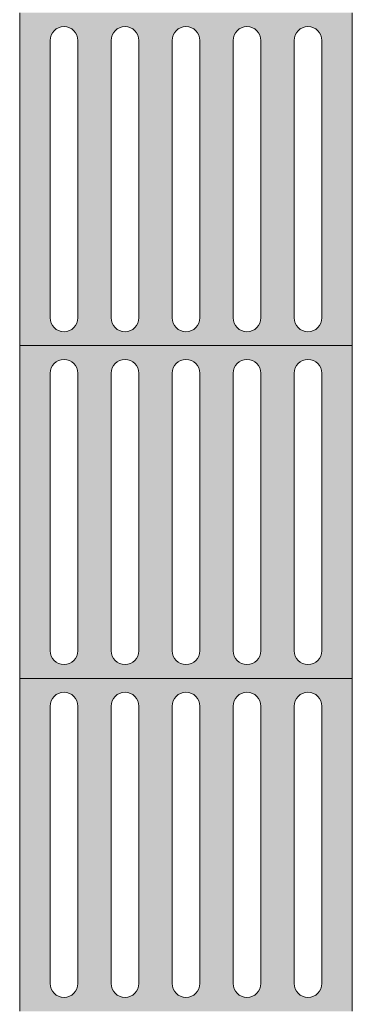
# Model space of a CAD drawing. Header units: metres. Extents: x -14.5 to 19.7, y -19.1 to 4.
# Tile 23 of 218: x 6.606 to 6.856, y -12.585 to -11.845. Entities that reach past the tile are written whole.
import ezdxf

# ---------------------------------------------------------------- set-up
doc = ezdxf.new("R2010")
doc.units = ezdxf.units.M
doc.layers.add('A-DETL', color=7, linetype='Continuous', lineweight=5, true_color=0x00a600)
doc.layers.add('A-DETL-GENF', color=7, linetype='Continuous', lineweight=5)

msp = doc.modelspace()

# ---------------------------------------------------------------- hatches: boundary and pattern name
at = {"layer": 'A-DETL-GENF', "true_color": 0xffffff}
h = msp.add_hatch(color=7, dxfattribs=at)
h.paths.add_polyline_path([(6.63975, -12.09004), (6.85641, -12.09004), (6.85641, -11.84004), (6.60641, -11.84004), (6.60641, -12.09004), (6.63705, -12.09004)])
h.paths.add_polyline_path([(6.77725, -12.07962), (6.77204, -12.07823), (6.76822, -12.07442), (6.76683, -12.06921), (6.76718, -11.85818), (6.76988, -11.85351), (6.77455, -11.85081), (6.77994, -11.85081), (6.78461, -11.85351), (6.78731, -11.85818), (6.78766, -11.86087), (6.78731, -12.0719), (6.78461, -12.07657), (6.77994, -12.07927)])
h.paths.add_polyline_path([(6.63975, -12.07962), (6.63454, -12.07823), (6.63072, -12.07442), (6.62933, -12.06921), (6.62968, -11.85818), (6.63238, -11.85351), (6.63705, -11.85081), (6.64244, -11.85081), (6.64711, -11.85351), (6.64981, -11.85818), (6.65016, -11.86087), (6.64981, -12.0719), (6.64711, -12.07657), (6.64241, -12.07927)])
h.paths.add_polyline_path([(6.68558, -12.07962), (6.68037, -12.07823), (6.67656, -12.07442), (6.67516, -12.06921), (6.67552, -11.85818), (6.67821, -11.85351), (6.68288, -11.85081), (6.68827, -11.85081), (6.69294, -11.85351), (6.69564, -11.85818), (6.696, -11.86087), (6.69564, -12.0719), (6.69294, -12.07657), (6.68827, -12.07927)])
h.paths.add_polyline_path([(6.82308, -12.07962), (6.81787, -12.07823), (6.81406, -12.07442), (6.81266, -12.06921), (6.81302, -11.85818), (6.81571, -11.85351), (6.82038, -11.85081), (6.82577, -11.85081), (6.83044, -11.85351), (6.83314, -11.85818), (6.8335, -11.86087), (6.83314, -12.0719), (6.83044, -12.07657), (6.82577, -12.07927)])
h.paths.add_polyline_path([(6.73141, -12.07962), (6.7262, -12.07823), (6.72239, -12.07442), (6.721, -12.06921), (6.72135, -11.85818), (6.72405, -11.85351), (6.72872, -11.85081), (6.73411, -11.85081), (6.73878, -11.85351), (6.74147, -11.85818), (6.74183, -11.86087), (6.74147, -12.0719), (6.73878, -12.07657), (6.73411, -12.07927)])
h = msp.add_hatch(color=7, dxfattribs=at)
h.paths.add_polyline_path([(6.63975, -12.34004), (6.85641, -12.34004), (6.85641, -12.09004), (6.60641, -12.09004), (6.60641, -12.34004), (6.63705, -12.34004)])
h.paths.add_polyline_path([(6.77725, -12.32962), (6.77204, -12.32823), (6.76822, -12.32442), (6.76683, -12.31921), (6.76718, -12.10818), (6.76988, -12.10351), (6.77455, -12.10081), (6.77994, -12.10081), (6.78461, -12.10351), (6.78731, -12.10818), (6.78766, -12.11087), (6.78731, -12.3219), (6.78461, -12.32657), (6.77994, -12.32927)])
h.paths.add_polyline_path([(6.63975, -12.32962), (6.63454, -12.32823), (6.63072, -12.32442), (6.62933, -12.31921), (6.62968, -12.10818), (6.63238, -12.10351), (6.63705, -12.10081), (6.64244, -12.10081), (6.64711, -12.10351), (6.64981, -12.10818), (6.65016, -12.11087), (6.64981, -12.3219), (6.64711, -12.32657), (6.64241, -12.32927)])
h.paths.add_polyline_path([(6.73141, -12.32962), (6.7262, -12.32823), (6.72239, -12.32442), (6.721, -12.31921), (6.72135, -12.10818), (6.72405, -12.10351), (6.72872, -12.10081), (6.73411, -12.10081), (6.73878, -12.10351), (6.74147, -12.10818), (6.74183, -12.11087), (6.74147, -12.3219), (6.73878, -12.32657), (6.73411, -12.32927)])
h.paths.add_polyline_path([(6.68558, -12.32962), (6.68037, -12.32823), (6.67656, -12.32442), (6.67516, -12.31921), (6.67552, -12.10818), (6.67821, -12.10351), (6.68288, -12.10081), (6.68827, -12.10081), (6.69294, -12.10351), (6.69564, -12.10818), (6.696, -12.11087), (6.69564, -12.3219), (6.69294, -12.32657), (6.68827, -12.32927)])
h.paths.add_polyline_path([(6.82308, -12.32962), (6.81787, -12.32823), (6.81406, -12.32442), (6.81266, -12.31921), (6.81302, -12.10818), (6.81571, -12.10351), (6.82038, -12.10081), (6.82577, -12.10081), (6.83044, -12.10351), (6.83314, -12.10818), (6.8335, -12.11087), (6.83314, -12.3219), (6.83044, -12.32657), (6.82577, -12.32927)])
h = msp.add_hatch(color=7, dxfattribs=at)
h.paths.add_polyline_path([(6.63975, -12.59004), (6.85641, -12.59004), (6.85641, -12.34004), (6.60641, -12.34004), (6.60641, -12.59004), (6.63705, -12.59004)])
h.paths.add_polyline_path([(6.77725, -12.57962), (6.77204, -12.57823), (6.76822, -12.57442), (6.76683, -12.56921), (6.76718, -12.35818), (6.76988, -12.35351), (6.77455, -12.35081), (6.77994, -12.35081), (6.78461, -12.35351), (6.78731, -12.35818), (6.78766, -12.36087), (6.78731, -12.5719), (6.78461, -12.57657), (6.77994, -12.57927)])
h.paths.add_polyline_path([(6.63975, -12.57962), (6.63454, -12.57823), (6.63072, -12.57442), (6.62933, -12.56921), (6.62968, -12.35818), (6.63238, -12.35351), (6.63705, -12.35081), (6.64244, -12.35081), (6.64711, -12.35351), (6.64981, -12.35818), (6.65016, -12.36087), (6.64981, -12.5719), (6.64711, -12.57657), (6.64241, -12.57927)])
h.paths.add_polyline_path([(6.68558, -12.57962), (6.68037, -12.57823), (6.67656, -12.57442), (6.67516, -12.56921), (6.67552, -12.35818), (6.67821, -12.35351), (6.68288, -12.35081), (6.68827, -12.35081), (6.69294, -12.35351), (6.69564, -12.35818), (6.696, -12.36087), (6.69564, -12.5719), (6.69294, -12.57657), (6.68827, -12.57927)])
h.paths.add_polyline_path([(6.82308, -12.57962), (6.81787, -12.57823), (6.81406, -12.57442), (6.81266, -12.56921), (6.81302, -12.35818), (6.81571, -12.35351), (6.82038, -12.35081), (6.82577, -12.35081), (6.83044, -12.35351), (6.83314, -12.35818), (6.8335, -12.36087), (6.83314, -12.5719), (6.83044, -12.57657), (6.82577, -12.57927)])
h.paths.add_polyline_path([(6.73141, -12.57962), (6.7262, -12.57823), (6.72239, -12.57442), (6.721, -12.56921), (6.72135, -12.35818), (6.72405, -12.35351), (6.72872, -12.35081), (6.73411, -12.35081), (6.73878, -12.35351), (6.74147, -12.35818), (6.74183, -12.36087), (6.74147, -12.5719), (6.73878, -12.57657), (6.73411, -12.57927)])

# ---------------------------------------------------------------- linework, layer by layer
at = {"layer": 'A-DETL', "color": 8, "true_color": 0x808080}
for p, q in [((6.60641, -11.84004), (6.60641, -12.09004)), ((6.85641, -12.09004), (6.85641, -11.84004)), ((6.62933, -12.06921), (6.62933, -11.86087)), ((6.65016, -11.86087), (6.65016, -12.06921)), ((6.67516, -12.06921), (6.67516, -11.86087)), ((6.696, -11.86087), (6.696, -12.06921)), ((6.721, -12.06921), (6.721, -11.86087)), ((6.74183, -11.86087), (6.74183, -12.06921)), ((6.76683, -12.06921), (6.76683, -11.86087)), ((6.78766, -11.86087), (6.78766, -12.06921)), ((6.81266, -12.06921), (6.81266, -11.86087)), ((6.8335, -11.86087), (6.8335, -12.06921)), ((6.85641, -12.09004), (6.60641, -12.09004)), ((6.60641, -12.09004), (6.60641, -12.34004)), ((6.85641, -12.34004), (6.85641, -12.09004)), ((6.62933, -12.31921), (6.62933, -12.11087)), ((6.65016, -12.11087), (6.65016, -12.31921)), ((6.67516, -12.31921), (6.67516, -12.11087)), ((6.696, -12.11087), (6.696, -12.31921)), ((6.721, -12.31921), (6.721, -12.11087)), ((6.74183, -12.11087), (6.74183, -12.31921)), ((6.76683, -12.31921), (6.76683, -12.11087)), ((6.78766, -12.11087), (6.78766, -12.31921)), ((6.81266, -12.31921), (6.81266, -12.11087)), ((6.8335, -12.11087), (6.8335, -12.31921)), ((6.85641, -12.34004), (6.60641, -12.34004)), ((6.60641, -12.34004), (6.60641, -12.59004)), ((6.85641, -12.59004), (6.85641, -12.34004)), ((6.62933, -12.56921), (6.62933, -12.36087)), ((6.65016, -12.36087), (6.65016, -12.56921)), ((6.67516, -12.56921), (6.67516, -12.36087)), ((6.696, -12.36087), (6.696, -12.56921)), ((6.721, -12.56921), (6.721, -12.36087)), ((6.74183, -12.36087), (6.74183, -12.56921)), ((6.76683, -12.56921), (6.76683, -12.36087)), ((6.78766, -12.36087), (6.78766, -12.56921)), ((6.81266, -12.56921), (6.81266, -12.36087)), ((6.8335, -12.36087), (6.8335, -12.56921))]:
    msp.add_line(p, q, dxfattribs=at)
for centre, start, end in [((6.63975, -11.86087), 0, 180), ((6.68558, -11.86087), 0, 180), ((6.73141, -11.86087), 0, 180), ((6.77725, -11.86087), 0, 180), ((6.82308, -11.86087), 0, 180), ((6.63975, -12.06921), 180, 0), ((6.68558, -12.06921), 180, 0), ((6.73141, -12.06921), 180, 0), ((6.77725, -12.06921), 180, 0), ((6.82308, -12.06921), 180, 0), ((6.63975, -12.11087), 0, 180), ((6.68558, -12.11087), 0, 180), ((6.73141, -12.11087), 0, 180), ((6.77725, -12.11087), 0, 180), ((6.82308, -12.11087), 0, 180), ((6.63975, -12.31921), 180, 0), ((6.68558, -12.31921), 180, 0), ((6.73141, -12.31921), 180, 0), ((6.77725, -12.31921), 180, 0), ((6.82308, -12.31921), 180, 0), ((6.63975, -12.36087), 0, 180), ((6.68558, -12.36087), 0, 180), ((6.73141, -12.36087), 0, 180), ((6.77725, -12.36087), 0, 180), ((6.82308, -12.36087), 0, 180), ((6.63975, -12.56921), 180, 0), ((6.68558, -12.56921), 180, 0), ((6.73141, -12.56921), 180, 0), ((6.77725, -12.56921), 180, 0), ((6.82308, -12.56921), 180, 0)]:
    msp.add_arc(centre, 0.01042, start, end, dxfattribs=at)

doc.saveas('drawing.dxf')
